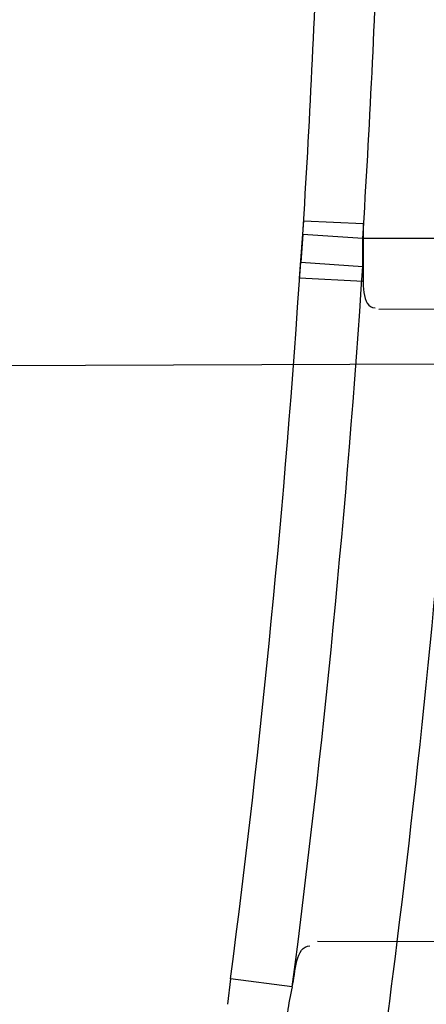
# Model space of a CAD drawing. Header units: millimetres. Extents: x 0 to 297, y 0 to 210.
# Tile 46 of 256: x 145.21 to 145.2228, y 91.0233 to 91.0544. Entities that reach past the tile are written whole.
import ezdxf

# ---------------------------------------------------------------- set-up
doc = ezdxf.new("R2010")
doc.units = ezdxf.units.MM
doc.header["$LTSCALE"] = 16.335
doc.layers.get('0').update_dxf_attribs({"linetype": 'CONTINUOUS'})
for name, color, linetype in [('01_GLOBAL', 7, 'CONTINUOUS'), ('INTFCLR_1', 7, 'CONTINUOUS'), ('INTFCLR_144815', 7, 'CONTINUOUS')]:
    doc.layers.add(name, color=color, linetype=linetype)

msp = doc.modelspace()

# ---------------------------------------------------------------- linework, layer by layer
at = {"color": 7, "linetype": 'Continuous'}
msp.add_circle((145.8748034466, 92.1344639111), 2.66, dxfattribs=at)
at = {"color": 9, "linetype": 'Continuous'}
msp.add_arc((145.8748034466, 92.1344639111), 2.6259090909, 182.9674534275, 267.0325465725, dxfattribs=at)
at = {"layer": '01_GLOBAL', "color": 7, "linetype": 'Continuous'}
msp.add_circle((145.8748034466, 92.1344639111), 2.695, dxfattribs=at)
at = {"layer": 'INTFCLR_1', "color": 7, "linetype": 'Continuous'}
for p, q in [((145.2188139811, 91.0462651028), (145.2189505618, 91.0480784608)), ((145.2189505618, 91.0480784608), (145.2208329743, 91.0479912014)), ((145.2208329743, 91.0479912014), (145.2208327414, 91.04615718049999)), ((145.2189183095, 91.0476401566), (145.2188524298, 91.04676363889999)), ((145.2208186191, 91.04751820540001), (145.2189183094, 91.0476401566)), ((145.2208183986, 91.04663259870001), (145.2208186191, 91.0475182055)), ((145.2188524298, 91.04676363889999), (145.2208183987, 91.0466325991)), ((145.2208327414, 91.04615718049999), (145.2188139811, 91.0462651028))]:
    msp.add_line(p, q, dxfattribs=at)
at = {"layer": 'INTFCLR_1', "color": 9, "linetype": 'Continuous'}
for p, q in [((145.2450232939, 91.0475182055), (145.2208186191, 91.0475182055)), ((145.221328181, 91.0452808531), (145.2448900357, 91.0453630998)), ((145.2430523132, 91.025179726), (145.2193861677, 91.0252623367)), ((145.2166336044, 91.0240839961), (145.2165333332, 91.0232732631)), ((145.218586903, 91.0238265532), (145.2166336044, 91.0240839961))]:
    msp.add_line(p, q, dxfattribs=at)
at = {"layer": 'INTFCLR_1', "color": 6, "linetype": 'Continuous'}
msp.add_line((145.2231934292, 91.0435373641), (145.1708700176, 91.0433547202), dxfattribs=at)
for centre, radius, start, end in [((144.8596077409, 91.07026820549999), 0.4224162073, 270, 90.00000002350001), ((144.8596077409, 91.07026820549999), 0.4014439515, 270, 90.00000002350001), ((144.8599817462, 91.0702691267), 0.3615533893, 356.3922519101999, 358.0582108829), ((144.8596077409, 91.07026820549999), 0.3650864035, 350.5419589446, 352.9174824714), ((145.2256222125, 91.02207888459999), 0.0072491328, 166.0493197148, 172.5548385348)]:
    msp.add_arc(centre, radius, start, end, dxfattribs=at)
at = {"layer": 'INTFCLR_1', "color": 9, "linetype": 'Continuous'}
for centre, radius, start, end in [((144.8620686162, 91.0702708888), 0.3575665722, 356.3712696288, 358.0467813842), ((144.8616671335, 91.07025991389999), 0.3579572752, 352.5882820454, 356.2364055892), ((144.8616111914, 91.07026763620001), 0.359983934, 352.5876833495, 356.2354912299), ((144.8596077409, 91.07026820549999), 0.3650864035, 352.9174824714, 356.0768556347)]:
    msp.add_arc(centre, radius, start, end, dxfattribs=at)
for points, knots in [([(145.235167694, 90.93964664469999), (145.2359987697, 90.94190808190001), (145.2376274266, 90.94647450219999), (145.2407305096, 90.9557351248), (145.2457654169, 90.9723575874), (145.2504341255, 90.9918676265), (145.2535169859, 91.00930456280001), (145.2548129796, 91.01820820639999), (145.2554818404, 91.0233579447), (145.2570256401, 91.03628652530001), (145.2586297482, 91.05837735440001), (145.2583725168, 91.0844406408), (145.2571603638, 91.1013307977), (145.2563978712, 91.1091297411), (145.2558364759, 91.114316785), (145.2541019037, 91.12831663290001), (145.2501634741, 91.1507342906), (145.2444881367, 91.1726209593), (145.2404287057, 91.1856112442), (145.2389019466, 91.1902577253), (145.2365792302, 91.1971022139), (145.2313391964, 91.2114116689), (145.2222901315, 91.2324134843), (145.211984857, 91.2522549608), (145.2048007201, 91.26446751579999), (145.2014430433, 91.2699038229), (145.1992124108, 91.27344744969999), (145.1931796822, 91.28276721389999), (145.1830706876, 91.2970707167), (145.1690288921, 91.3144833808), (145.1571354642, 91.32753546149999), (145.1488272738, 91.335878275), (145.1442335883, 91.34029544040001), (145.1378598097, 91.34625257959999), (145.1289384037, 91.35405272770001), (145.1192814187, 91.3616211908), (145.1131582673, 91.3659752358), (145.1101748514, 91.3679776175), (145.1077179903, 91.36955505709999), (145.1055301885, 91.37087160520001), (145.1036031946, 91.37188262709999), (145.1025200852, 91.37238560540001), (145.1016575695, 91.37269323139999), (145.1010609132, 91.3728325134), (145.1005598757, 91.3727568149), (145.1004622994, 91.3722852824), (145.1007027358, 91.3717640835), (145.1011202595, 91.3710418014), (145.1017948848, 91.3701326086), (145.1026939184, 91.3690240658), (145.1038249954, 91.36772389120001), (145.1051758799, 91.366231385), (145.106740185, 91.36454834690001), (145.1092045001, 91.36193938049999), (145.1127127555, 91.35827210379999), (145.1192604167, 91.3514013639), (145.126411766, 91.34369308), (145.1329263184, 91.3363257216), (145.1369531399, 91.33164093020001), (145.143428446, 91.32395035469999), (145.1533417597, 91.3114874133), (145.1663378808, 91.2933552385), (145.175744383, 91.2785527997), (145.1819029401, 91.2680164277), (145.1860815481, 91.2606058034), (145.1932904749, 91.24707920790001), (145.2029180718, 91.2266527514), (145.209559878, 91.2096225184), (145.212649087, 91.20079273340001)], [0, 0, 0, 0, 0.0103790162, 0.0208837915, 0.0420711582, 0.08518389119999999, 0.1071959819, 0.1183353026, 0.1239410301, 0.1295663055, 0.1744258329, 0.2192337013, 0.2417180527, 0.2473539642, 0.2529903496, 0.2641931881, 0.3081223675, 0.3509244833, 0.3614867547, 0.3667496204, 0.3719934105, 0.3926231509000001, 0.4323812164, 0.470412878, 0.488854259, 0.4934078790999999, 0.4979383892, 0.5068921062, 0.5412323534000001, 0.5733304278, 0.6031976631, 0.6172528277, 0.6240454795, 0.630650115, 0.6548352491, 0.6750685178, 0.6834752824, 0.6871962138, 0.6905460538, 0.6960524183, 0.6981915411, 0.6999110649, 0.7012078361, 0.7020914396, 0.7026255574, 0.7031007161, 0.7038824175, 0.7050749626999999, 0.7066970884, 0.7087489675, 0.7112252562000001, 0.7141187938, 0.7174211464, 0.7211233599, 0.729578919, 0.7392839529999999, 0.762009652, 0.7748693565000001, 0.7816473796, 0.7886214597, 0.8181786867, 0.8502212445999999, 0.8846823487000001, 0.8936821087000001, 0.9027944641, 0.9213301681, 0.9597016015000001, 1, 1, 1, 1]), ([(145.1053256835, 91.37126820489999), (145.1058354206, 91.3712681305), (145.1084302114, 91.3702416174), (145.1114097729, 91.368499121), (145.114679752, 91.3664418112), (145.1177098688, 91.36444481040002), (145.1239326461, 91.36010616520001), (145.1337472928, 91.3525686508), (145.1428234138, 91.3447978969), (145.1493077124, 91.338863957), (145.1539781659, 91.3344671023), (145.1624222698, 91.3261665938), (145.1745124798, 91.3131815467), (145.1887911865, 91.29585590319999), (145.1990766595, 91.2816176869), (145.2052148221, 91.27234000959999), (145.2074832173, 91.268814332), (145.2108964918, 91.26340759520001), (145.2181971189, 91.2512662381), (145.2286731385, 91.2315365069), (145.2378781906, 91.2106406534), (145.2432089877, 91.1964014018), (145.2455710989, 91.1895927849), (145.247123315, 91.1849719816), (145.2512489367, 91.17205836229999), (145.2570185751, 91.1502977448), (145.2610247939, 91.1279966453), (145.262788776, 91.1140712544), (145.2633595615, 91.10891295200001), (145.2641347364, 91.10115794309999), (145.2653671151, 91.0843629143), (145.2656287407, 91.0584419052), (145.2639975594, 91.0364740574), (145.2624282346, 91.0236195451), (145.2617481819, 91.01849828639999), (145.2604303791, 91.00964310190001), (145.2572949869, 90.99229775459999), (145.2525471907, 90.9728939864), (145.2474296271, 90.9563683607), (145.2442749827, 90.94715947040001), (145.2426192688, 90.9426185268), (145.2417743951, 90.94036969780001)], [0, 0, 0, 0, 0.0031306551, 0.0166311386, 0.0214593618, 0.0268204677, 0.03892666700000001, 0.0680356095, 0.1027865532, 0.1122690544, 0.1220182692, 0.1421808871, 0.1849821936, 0.2309157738, 0.2799873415, 0.2927705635, 0.2992370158, 0.3057352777, 0.3320402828, 0.3862318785, 0.4428084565, 0.4721382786, 0.4795908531, 0.487069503, 0.5020757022, 0.562848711, 0.6251729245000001, 0.641061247, 0.6490543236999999, 0.6570463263, 0.6889269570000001, 0.7524525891, 0.8160592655, 0.8240370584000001, 0.8319876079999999, 0.8477879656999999, 0.8790177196, 0.9402188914, 0.9703170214, 0.9852457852, 1, 1, 1, 1]), ([(145.212649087, 91.20079273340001), (145.2158606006, 91.1916133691), (145.2216925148, 91.17275051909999), (145.227244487, 91.14850505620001), (145.2299856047, 91.13231217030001), (145.2310878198, 91.1246731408), (145.2317778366, 91.1195330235), (145.2334659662, 91.1053734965), (145.2350886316, 91.0820240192), (145.2348602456, 91.05859168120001), (145.2340091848, 91.0442662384), (145.2336200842, 91.0390385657), (145.2329629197, 91.0312582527), (145.2311506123, 91.014691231), (145.226931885, 90.9897129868), (145.2217743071, 90.96897061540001), (145.21827327, 90.95706637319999), (145.2168531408, 90.95239822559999), (145.2142959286, 90.94439071), (145.2088936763, 90.92893413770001), (145.2002622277, 90.9078650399), (145.191382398, 90.889773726), (145.1856550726, 90.87921407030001), (145.1835773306, 90.87548959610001), (145.1804900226, 90.8700559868), (145.1738400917, 90.85885693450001), (145.1632874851, 90.84274118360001), (145.150351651, 90.825149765), (145.1410235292, 90.8136739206), (145.1356460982, 90.8073751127), (145.133618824, 90.8050242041), (145.1301975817, 90.8011139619), (145.1238773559, 90.79407797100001), (145.116999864, 90.78674904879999), (145.1107938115, 90.7802602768), (145.1070749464, 90.7763568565), (145.1041227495, 90.77316960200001), (145.102218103, 90.77096320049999), (145.1011689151, 90.7695684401), (145.1007337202, 90.76882832), (145.1004699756, 90.7682973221), (145.1005812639, 90.76760633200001), (145.1020539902, 90.7679067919), (145.1036740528, 90.7686832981), (145.1066075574, 90.7702692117), (145.1094057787, 90.7720516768), (145.1117034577, 90.7735828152), (145.1131778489, 90.7745966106), (145.1156556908, 90.7763307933), (145.1196186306, 90.7792322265), (145.1251563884, 90.7835370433), (145.1334349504, 90.7903494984), (145.1408444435, 90.7969946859), (145.1473278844, 90.8032123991), (145.1519747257, 90.8077983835), (145.1603493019, 90.8164330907), (145.1722854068, 90.829897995), (145.1863008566, 90.84780070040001), (145.1963364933, 90.86246668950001), (145.2023017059, 90.87200498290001), (145.2045040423, 90.8756288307), (145.2078179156, 90.8811890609), (145.2148947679, 90.89367373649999), (145.2249952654, 90.9139386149), (145.2319439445, 90.9308745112), (145.2351676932, 90.9396466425)], [0, 0, 0, 0, 0.0419354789, 0.08505031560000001, 0.1071497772, 0.1127379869, 0.1183317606, 0.1295131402, 0.1742263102, 0.2191466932, 0.230445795, 0.2361065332, 0.241751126, 0.2641147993, 0.3079545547, 0.3508736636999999, 0.3561840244, 0.3614616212, 0.3719139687, 0.3924297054, 0.4320526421, 0.4700131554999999, 0.4792642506, 0.483852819, 0.4884035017, 0.5062126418, 0.5400088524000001, 0.5714206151, 0.6003317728, 0.6037560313, 0.6071340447, 0.6137178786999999, 0.6261602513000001, 0.6479155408, 0.6570536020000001, 0.6648783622, 0.6711643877, 0.6757843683, 0.6774462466, 0.6786751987, 0.6794900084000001, 0.6799813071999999, 0.6813020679, 0.6842478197, 0.6888651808, 0.6950795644, 0.6987591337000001, 0.70073729, 0.7027989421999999, 0.7117993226, 0.7219139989, 0.7330405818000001, 0.7580265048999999, 0.7648041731, 0.7717766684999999, 0.7861782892, 0.816667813, 0.8493175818, 0.8841610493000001, 0.8932352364, 0.8978283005, 0.9024468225, 0.9211469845, 0.9596997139, 1, 1, 1, 1]), ([(145.1053256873, 90.7692681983), (145.1051880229, 90.769268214), (145.1048509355, 90.76933467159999), (145.1048682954, 90.769940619), (145.1052289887, 90.77056403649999), (145.1058526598, 90.7714906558), (145.1068032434, 90.77264391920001), (145.1086356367, 90.7747211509), (145.110803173, 90.77699248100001), (145.113215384, 90.7794781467), (145.1159839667, 90.7823058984), (145.1217014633, 90.7881297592), (145.1287122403, 90.7954132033), (145.1351564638, 90.80240928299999), (145.1386445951, 90.8062976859), (145.1407113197, 90.80863540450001), (145.1461908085, 90.8148961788), (145.1556953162, 90.8263034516), (145.1688811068, 90.84380018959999), (145.1796415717, 90.85983729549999), (145.1864241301, 90.8709859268), (145.1895721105, 90.87639380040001), (145.1916900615, 90.880099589), (145.1975256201, 90.89060172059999), (145.2065751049, 90.908597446), (145.2153782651, 90.92957264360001), (145.2208882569, 90.944962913), (145.2234958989, 90.95293463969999), (145.2249438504, 90.95758139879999), (145.2285119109, 90.9694259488), (145.2337695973, 90.990067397), (145.2380725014, 91.0149380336), (145.2399207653, 91.03143377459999), (145.2405908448, 91.039179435), (145.2409875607, 91.0443834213), (145.241855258, 91.0586434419), (145.2420882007, 91.0819727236), (145.2404334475, 91.1052173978), (145.2387124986, 91.1193107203), (145.238008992, 91.12442738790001), (145.2368850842, 91.1320325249), (145.2340893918, 91.1481566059), (145.2284266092, 91.1722973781), (145.222482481, 91.1910649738), (145.2192099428, 91.2001967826)], [0, 0, 0, 0, 0.0008731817, 0.001718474, 0.0032338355, 0.0055641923, 0.008732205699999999, 0.0127298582, 0.0231213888, 0.0286463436, 0.0346993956, 0.04822263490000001, 0.0804125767, 0.0988155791, 0.1085508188, 0.1135449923, 0.1186070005, 0.1613231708, 0.2076862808, 0.2575123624, 0.2837454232, 0.2904461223, 0.2972015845, 0.3108183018, 0.3666504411, 0.4248609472, 0.4549769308, 0.4703146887, 0.4780576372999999, 0.4858477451, 0.5487776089, 0.6130123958, 0.6457680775, 0.6540347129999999, 0.6623246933, 0.6788711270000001, 0.74464742, 0.8101273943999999, 0.8265053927, 0.8346996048, 0.8428861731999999, 0.8752668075, 0.9384714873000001, 1, 1, 1, 1])]:
    msp.add_open_spline(points, degree=3, knots=knots, dxfattribs=at)
at = {"layer": 'INTFCLR_1', "color": 6, "linetype": 'Continuous'}
for points, knots in [([(145.1350652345, 91.37126820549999), (145.1342109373, 91.37126820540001), (145.1357546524, 91.3683275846), (145.1370803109, 91.3667054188), (145.1392467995, 91.36385886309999), (145.1419201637, 91.3606392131), (145.145337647, 91.3565301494), (145.149332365, 91.3517583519), (145.1536170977, 91.34656836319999), (145.1578478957, 91.34135293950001), (145.1617862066, 91.3363852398), (145.1654017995, 91.331722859), (145.1686896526, 91.3273862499), (145.1716611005, 91.3233823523), (145.1743369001, 91.31970203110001), (145.176743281, 91.3163294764), (145.1789048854, 91.31324522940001), (145.1808385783, 91.31044103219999), (145.1825660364, 91.30789847), (145.1841084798, 91.3055965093), (145.185490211, 91.3035084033), (145.1867189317, 91.3016307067), (145.1878098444, 91.2999462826), (145.1887779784, 91.29843766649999), (145.1896459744, 91.2970737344), (145.1906214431, 91.2955292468), (145.191753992, 91.2937193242), (145.1928766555, 91.2919021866), (145.1938510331, 91.29030917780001), (145.1946912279, 91.28892487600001), (145.1956155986, 91.28738878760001), (145.1966371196, 91.28567497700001), (145.1977643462, 91.2837631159), (145.1990081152, 91.2816272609), (145.2003754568, 91.2792470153), (145.201880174, 91.2765873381), (145.2035347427, 91.2736120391), (145.2053542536, 91.2702751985), (145.2073580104, 91.2665186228), (145.2095596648, 91.2622861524), (145.2119715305, 91.25751282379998), (145.214608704, 91.2521191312), (145.2174929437, 91.2459939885), (145.220642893, 91.2390035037), (145.2240752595, 91.2309767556), (145.227802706, 91.2217082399), (145.2318351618, 91.21090431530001), (145.2361179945, 91.19831684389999), (145.2403681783, 91.18429274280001), (145.2442872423, 91.16942297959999), (145.2476657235, 91.15438159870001), (145.2504753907, 91.1392991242), (145.2527156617, 91.12423526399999), (145.2543982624, 91.1091876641), (145.2555287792, 91.0941918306), (145.256117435, 91.079233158), (145.2561708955, 91.0643352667), (145.2556951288, 91.0494844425), (145.2546936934, 91.0346826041), (145.2531693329, 91.01994161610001), (145.2511191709, 91.00523180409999), (145.2485428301, 90.9905728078), (145.2454275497, 90.9759328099), (145.2417708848, 90.9613303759), (145.2376203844, 90.94696810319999), (145.2332204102, 90.9335438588), (145.2288852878, 90.92162630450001), (145.2248596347, 90.9114479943), (145.2211587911, 90.90270194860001), (145.2177663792, 90.89512937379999), (145.2146668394, 90.8885329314), (145.2118379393, 90.8827508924), (145.2092594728, 90.87766290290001), (145.2069119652, 90.8731710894), (145.2047820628, 90.869201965), (145.2028538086, 90.86569136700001), (145.2011073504, 90.8625761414), (145.1995253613, 90.8598041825), (145.1980916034, 90.85733143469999), (145.1967959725, 90.8551286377), (145.1956290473, 90.85316932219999), (145.1945782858, 90.85142412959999), (145.1936278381, 90.84986076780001), (145.1927650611, 90.8484539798), (145.1919665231, 90.8471621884), (145.1911689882, 90.845881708), (145.1903111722, 90.84451464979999), (145.1893416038, 90.842982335), (145.1882509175, 90.8412749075), (145.1870226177, 90.8393719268), (145.1856376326, 90.83725116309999), (145.1840803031, 90.8348962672), (145.1823329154, 90.83229124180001), (145.1803729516, 90.82941478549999), (145.1781781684, 90.82624664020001), (145.1757236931, 90.82276863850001), (145.1729902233, 90.8189712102), (145.1699514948, 90.8148382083), (145.1665806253, 90.81035527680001), (145.1628687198, 90.8055344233), (145.1588145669, 90.8003903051), (145.1544498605, 90.7949847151), (145.149996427, 90.78957611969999), (145.1458273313, 90.78459071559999), (145.1422457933, 90.7802896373), (145.1394492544, 90.7769290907), (145.1371773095, 90.773959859), (145.1358081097, 90.7722873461), (145.134193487, 90.7692682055), (145.1350652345, 90.7692682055)], [0, 0, 0, 0, 0.0038604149, 0.007501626, 0.0124785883, 0.0188917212, 0.0268498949, 0.0364677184, 0.0470694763, 0.05724446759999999, 0.0668187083, 0.0757144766, 0.08390537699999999, 0.0914099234, 0.09824517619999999, 0.1044667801, 0.1101313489, 0.1152642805, 0.1198589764, 0.1240215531, 0.1277856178, 0.1311734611, 0.1341617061, 0.1368541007, 0.1392736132, 0.1414672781, 0.1451087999, 0.148921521, 0.1511192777, 0.1535471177, 0.1562389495, 0.1592204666, 0.1625628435, 0.1662680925, 0.1703891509, 0.1749670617, 0.1800766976, 0.185772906, 0.1921414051, 0.1993155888, 0.2073311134, 0.2163077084, 0.2264451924, 0.2379233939, 0.2509534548, 0.2658909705, 0.2830621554, 0.3030578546, 0.3259639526, 0.3492662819, 0.3725305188, 0.395610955, 0.4185782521, 0.4413347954, 0.4640172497, 0.4865192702, 0.5089682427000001, 0.5313242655, 0.5536477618, 0.5759939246, 0.5982772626, 0.6207472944, 0.6432362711, 0.6658996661, 0.6887559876, 0.7107777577, 0.7297237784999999, 0.7460531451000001, 0.7602331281, 0.7726347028, 0.7835467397, 0.7931663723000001, 0.8017211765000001, 0.8093215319, 0.8160683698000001, 0.8220757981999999, 0.8274205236, 0.83220661, 0.8364980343, 0.8403367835, 0.8437547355, 0.8468031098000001, 0.8495420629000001, 0.8520223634, 0.8542604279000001, 0.8564046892, 0.8588391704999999, 0.8615533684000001, 0.8645986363, 0.8679945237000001, 0.8717882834, 0.8760445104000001, 0.8807522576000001, 0.8859628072, 0.8917731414, 0.8981681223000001, 0.9051985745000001, 0.9129160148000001, 0.9213486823, 0.930543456, 0.9404096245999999, 0.9509435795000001, 0.9619432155, 0.9720502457, 0.9803711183, 0.9870628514, 0.9922716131, 0.9960607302, 1, 1, 1, 1]), ([(145.1350652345, 90.7692682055), (145.1360387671, 90.7692682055), (145.1377271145, 90.77040596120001), (145.1403228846, 90.77196865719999), (145.1432989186, 90.7741311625), (145.1469787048, 90.7769487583), (145.1513602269, 90.78054609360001), (145.156189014, 90.78473927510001), (145.1610884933, 90.78922212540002), (145.16571304, 90.7936532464), (145.1699506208, 90.7978753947), (145.1738079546, 90.80185999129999), (145.1773032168, 90.80558700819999), (145.1804624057, 90.8090520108), (145.1833068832, 90.8122538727), (145.1858602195, 90.8151948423), (145.1881553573, 90.8178946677), (145.1902110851, 90.8203591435), (145.1920499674, 90.8226010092), (145.1936917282, 90.8246337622), (145.195161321, 90.8264787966), (145.1964960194, 90.82817546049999), (145.197810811, 90.82986574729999), (145.1992115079, 90.83168840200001), (145.2006985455, 90.83364987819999), (145.2021699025, 90.8356183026), (145.203615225, 90.83757754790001), (145.2051191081, 90.8396441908), (145.2067839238, 90.8419664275), (145.2086446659, 90.8446056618), (145.2107239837, 90.8476123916), (145.2130437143, 90.8510414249), (145.2156231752, 90.85494957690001), (145.2184823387, 90.85940686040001), (145.2216518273, 90.8645112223), (145.2251614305, 90.87037537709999), (145.229038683, 90.8771369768), (145.2333125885, 90.884978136), (145.2380078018, 90.89411228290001), (145.2431555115, 90.9048590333), (145.2486552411, 90.91737134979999), (145.2541538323, 90.9312561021), (145.2592951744, 90.9458952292), (145.2638614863, 90.9607341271), (145.2678132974, 90.9756278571), (145.2711637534, 90.9905604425), (145.2739112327, 91.005452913), (145.2760779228, 91.0203457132), (145.2776685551, 91.03517539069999), (145.2786982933, 91.0499655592), (145.2791763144, 91.06470155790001), (145.2791102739, 91.0793859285), (145.2785051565, 91.09402740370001), (145.2773642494, 91.1086166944), (145.2756872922, 91.1231600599), (145.2734729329, 91.13765537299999), (145.2707211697, 91.1520804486), (145.2674209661, 91.16646759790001), (145.2635667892, 91.1807987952), (145.259139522, 91.19509062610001), (145.254151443, 91.2092704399), (145.2488018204, 91.2228033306), (145.2434345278, 91.23506080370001), (145.238408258, 91.245610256), (145.2338248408, 91.2545835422), (145.2296571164, 91.2622860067), (145.2258775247, 91.26893157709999), (145.2224553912, 91.2746994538), (145.2193628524, 91.2797261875), (145.216567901, 91.28412676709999), (145.2140471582, 91.2879848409), (145.2117761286, 91.29137679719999), (145.209737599, 91.2943566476), (145.2079066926, 91.2969818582), (145.20627007, 91.2992895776), (145.2048016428, 91.30132990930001), (145.203482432, 91.3031390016), (145.202221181, 91.30484800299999), (145.2009100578, 91.3066043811), (145.1994654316, 91.308515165), (145.1979774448, 91.3104559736), (145.1964846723, 91.3123763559), (145.1949729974, 91.31429626), (145.1933137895, 91.31637424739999), (145.1914604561, 91.3186591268), (145.1893845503, 91.3211745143), (145.1870661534, 91.32393108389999), (145.1844777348, 91.3269433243), (145.1815962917, 91.3302189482), (145.1783918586, 91.3337676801), (145.174841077, 91.3375879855), (145.1709238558, 91.34167041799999), (145.1666153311, 91.3459993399), (145.1619164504, 91.3505367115), (145.1569054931, 91.35515789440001), (145.1519289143, 91.3595100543), (145.1473729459, 91.36327579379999), (145.1435388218, 91.36622737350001), (145.1404516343, 91.3684830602), (145.1377826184, 91.3700958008), (145.1360568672, 91.37126820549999), (145.1350652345, 91.37126820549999)], [0, 0, 0, 0, 0.0042187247, 0.0081401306, 0.0133978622, 0.0200459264, 0.0282638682, 0.0379443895, 0.0477615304, 0.05703690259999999, 0.0656973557, 0.0736821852, 0.0810680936, 0.0878383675, 0.0940009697, 0.0996271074, 0.1047154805, 0.1093563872, 0.1135342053, 0.1172803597, 0.1206792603, 0.1237557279, 0.1266349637, 0.1299589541, 0.1337168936, 0.1373013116, 0.1406085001, 0.1442672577, 0.148377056, 0.1529904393, 0.1582606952, 0.164218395, 0.1709303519, 0.1785521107, 0.1871652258, 0.1969659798, 0.2081658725, 0.2209392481, 0.2356613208, 0.2526660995, 0.2725685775, 0.2948769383, 0.3173640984, 0.3397873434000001, 0.3621386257, 0.3841211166, 0.4060891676, 0.4277469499, 0.4493218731, 0.470705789, 0.4919793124, 0.5131981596, 0.5343255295, 0.5554668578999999, 0.5765984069, 0.5977513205, 0.6189954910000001, 0.6402209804, 0.6617015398, 0.6832900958, 0.7050415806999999, 0.7268239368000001, 0.7463339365, 0.7630160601, 0.7774553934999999, 0.7899931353, 0.8009638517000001, 0.8105830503, 0.8190545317, 0.8265380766, 0.8331730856, 0.8390248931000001, 0.8442268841, 0.8488182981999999, 0.8528943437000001, 0.8564866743, 0.8597116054, 0.8625968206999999, 0.8656908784, 0.8692094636, 0.8729771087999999, 0.8762884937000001, 0.879749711, 0.8835661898, 0.8878115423, 0.8924986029, 0.8976989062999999, 0.9034198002, 0.9097088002, 0.9166034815, 0.9241390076, 0.9323094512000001, 0.9411199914, 0.9506041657, 0.9606137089, 0.9706541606, 0.9792553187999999, 0.9862062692, 0.9916647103, 0.9957028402, 1, 1, 1, 1])]:
    msp.add_open_spline(points, degree=3, knots=knots, dxfattribs=at)
for points in [[(145.2208183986, 91.04663259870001), (145.2208490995, 91.04617849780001), (145.2207532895, 91.0453224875), (145.2212084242, 91.0453240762)], [(145.2185869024, 91.023826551), (145.2187009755, 91.0242833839), (145.218676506, 91.0251248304), (145.2191473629, 91.0251231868)]]:
    msp.add_open_spline(points, degree=3, dxfattribs=at)
at = {"layer": 'INTFCLR_144815', "color": 6, "linetype": 'Continuous'}
for radius in [0.4466793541, 0.4256665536]:
    msp.add_circle((144.8596077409, 91.07026820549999), radius, dxfattribs=at)
for radius, start, end in [(0.6157754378, 313.9937911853, 154.5150993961), (0.5947754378, 312.9543589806, 154.5144414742), (0.5751005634, 282.2440355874, 71.2863570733), (0.4537777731, 308.490992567, 51.50900743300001), (0.4747905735, 316.9838592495, 43.0161407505), (0.4480128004, 313.9992414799, 46.00075850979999)]:
    msp.add_arc((144.8596077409, 91.07026820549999), radius, start, end, dxfattribs=at)
at = {"layer": 'INTFCLR_144815', "color": 9, "linetype": 'Continuous'}
for centre, radius, start, end in [((144.8596077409, 91.07026820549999), 0.5712784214, 292.4997540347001, 54.0964566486), ((144.8596102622, 91.0702693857), 0.5153523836, 292.4997540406, 54.09645665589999), ((144.8596257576, 91.0702725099), 0.5066391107, 311.2505121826, 48.7494878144), ((144.859607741, 91.07026820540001), 0.4617768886, 314.0862202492, 45.9137797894), ((144.8596077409, 91.07026820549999), 0.450734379, 313.8592910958, 46.1407088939), ((144.8596077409, 91.07026820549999), 0.4477854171, 314.0319604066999, 45.9680396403)]:
    msp.add_arc(centre, radius, start, end, dxfattribs=at)
at = {"layer": 'INTFCLR_144815', "color": 6, "linetype": 'Continuous'}
for points, knots in [([(145.1715348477, 90.75876832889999), (145.1712150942, 90.75877420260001), (145.1712119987, 90.7600066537), (145.1717859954, 90.7606973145), (145.1723169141, 90.76165810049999), (145.1728921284, 90.7625179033), (145.1735763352, 90.7635211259), (145.1743814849, 90.7646468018), (145.17530592, 90.76590735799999), (145.1763525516, 90.7673048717), (145.1775225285, 90.7688449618), (145.1788179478, 90.77053327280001), (145.1802417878, 90.7723776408), (145.1817966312, 90.7743857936), (145.1834827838, 90.77656326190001), (145.1852973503, 90.77891214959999), (145.1872357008, 90.7814329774), (145.189295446, 90.7841297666), (145.1914790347, 90.78701356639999), (145.1937896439, 90.79009740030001), (145.1962240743, 90.79338687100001), (145.1987743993, 90.7968818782), (145.2014309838, 90.8005803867), (145.2041860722, 90.8044833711), (145.2070298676, 90.8085892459), (145.2099514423, 90.81289490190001), (145.2129388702, 90.817395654), (145.215979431, 90.8220852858), (145.2190598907, 90.8269562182), (145.2221667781, 90.8319996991), (145.2252866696, 90.83720604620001), (145.2284064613, 90.84256492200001), (145.2315136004, 90.8480656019), (145.2345962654, 90.8536972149), (145.2376434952, 90.8594489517), (145.2406452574, 90.8653102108), (145.2435925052, 90.8712707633), (145.2464771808, 90.87732085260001), (145.2492921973, 90.8834512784), (145.2520314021, 90.8896534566), (145.2546894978, 90.8959194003), (145.2572619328, 90.9022416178), (145.2597453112, 90.9086143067), (145.2621317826, 90.9150187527), (145.2644188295, 90.921447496), (145.2666074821, 90.927902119), (145.2687002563, 90.9343905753), (145.2706975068, 90.94091510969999), (145.2725965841, 90.9474676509), (145.2743963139, 90.9540444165), (145.2760946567, 90.9606370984), (145.2776905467, 90.96723941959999), (145.2791843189, 90.97385019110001), (145.2805765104, 90.98046922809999), (145.2818676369, 90.98709652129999), (145.2830580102, 90.9937313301), (145.2841477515, 91.0003718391), (145.2851369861, 91.0070158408), (145.2860260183, 91.01366199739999), (145.2868152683, 91.0203099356), (145.2875051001, 91.02695916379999), (145.2880958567, 91.0336093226), (145.2885878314, 91.04025993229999), (145.2889813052, 91.0469109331), (145.289276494, 91.0535620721), (145.2894735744, 91.06021341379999), (145.2895726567, 91.0668647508), (145.2895738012, 91.0735161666), (145.2894770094, 91.0801674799), (145.2892822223, 91.0868188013), (145.2889893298, 91.09346994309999), (145.2885981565, 91.1001209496), (145.2881084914, 91.1067715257), (145.2875200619, 91.1134215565), (145.2868325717, 91.1200706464), (145.2860456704, 91.126718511), (145.2851589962, 91.13336461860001), (145.2841721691, 91.14000833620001), (145.2830848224, 91.14664879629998), (145.2818965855, 91.15328508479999), (145.2806070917, 91.15991620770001), (145.2792161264, 91.166540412), (145.2777236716, 91.17315528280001), (145.27612979, 91.1797584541), (145.2744344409, 91.18634824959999), (145.2726374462, 91.1929236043), (145.2707388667, 91.19948263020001), (145.2687392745, 91.2060219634), (145.2666397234, 91.21253728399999), (145.2644415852, 91.2190240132), (145.2621464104, 91.2254777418), (145.2597562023, 91.23189351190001), (145.2572735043, 91.2382657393), (145.2547014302, 91.2445882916), (145.2520437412, 91.25085444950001), (145.2493049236, 91.25705687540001), (145.2464902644, 91.26318759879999), (145.2436059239, 91.26923801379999), (145.240658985, 91.2751989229), (145.2376574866, 91.2810606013), (145.2346104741, 91.28681281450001), (145.231527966, 91.2924449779), (145.2284209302, 91.2979462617), (145.2253011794, 91.30330580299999), (145.2221812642, 91.3085128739), (145.2190742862, 91.31355713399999), (145.2159936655, 91.3184289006), (145.2129528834, 91.323119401), (145.209965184, 91.3276210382), (145.207043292, 91.331927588), (145.2041991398, 91.3360343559), (145.2014436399, 91.33993825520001), (145.1987864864, 91.3436378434), (145.1962360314, 91.34713327), (145.1937992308, 91.35042615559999), (145.1914816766, 91.3535193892), (145.1892876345, 91.3564169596), (145.1872201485, 91.3591237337), (145.1852811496, 91.36164526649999), (145.1834716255, 91.3639875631), (145.1817917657, 91.36615689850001), (145.1802410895, 91.36815967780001), (145.1788186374, 91.3700022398), (145.1775230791, 91.3716907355), (145.1763528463, 91.3732311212), (145.1753062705, 91.37462867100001), (145.1743814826, 91.3758893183), (145.1735770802, 91.3770151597), (145.1728902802, 91.378018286), (145.1723225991, 91.3788786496), (145.1718630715, 91.3796692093), (145.171402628, 91.38041122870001), (145.1710534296, 91.38175923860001), (145.1715348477, 91.38176808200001)], [0, 0, 0, 0, 0.0014103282, 0.0032894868, 0.0045784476, 0.006109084, 0.0078878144, 0.009921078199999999, 0.0122159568, 0.0147800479, 0.0176210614, 0.0207450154, 0.0241645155, 0.0278962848, 0.0319450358, 0.0363094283, 0.0409856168, 0.0459681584, 0.0512740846, 0.0569372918, 0.0629614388, 0.06932079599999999, 0.0760170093, 0.0830428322, 0.09038864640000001, 0.09804223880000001, 0.1059886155, 0.1142106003, 0.1226891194, 0.1314036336, 0.1403327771, 0.1494548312, 0.1587482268, 0.1681920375, 0.1777662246, 0.1874518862, 0.1972313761, 0.2070885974, 0.2170088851, 0.2269790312, 0.2369874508, 0.247023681, 0.2570780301, 0.2671479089, 0.2771627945, 0.2871678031, 0.297203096, 0.3072268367, 0.3172573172, 0.3272873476, 0.3372951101, 0.3472786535, 0.3572404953, 0.3671820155, 0.3771057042, 0.38701475, 0.3969071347, 0.4067804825, 0.4166362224, 0.4264761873, 0.4363022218, 0.4461151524, 0.4559173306, 0.4657100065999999, 0.4754958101, 0.4852761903, 0.4950537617, 0.5048299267, 0.514607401, 0.5243876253, 0.5341732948, 0.5439658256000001, 0.5537677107, 0.5635801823, 0.5734055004, 0.5832449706, 0.5931003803, 0.6029729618, 0.6128636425, 0.6227732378, 0.6327028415, 0.6426530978, 0.6526214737, 0.6626060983, 0.6726078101, 0.6826271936, 0.6926651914, 0.7027189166, 0.7127821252, 0.7228511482, 0.7329216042, 0.7429877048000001, 0.7530428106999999, 0.7630790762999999, 0.7730874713, 0.7830577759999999, 0.7929782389, 0.8028356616, 0.8126154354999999, 0.8223014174, 0.8318761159, 0.8413205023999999, 0.8506146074, 0.8597374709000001, 0.8686675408, 0.8773831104, 0.8858627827, 0.8940860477, 0.9020337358, 0.9096886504, 0.9170358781, 0.9240630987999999, 0.9307608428, 0.9371226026, 0.9431446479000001, 0.9488258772, 0.9541674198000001, 0.9591725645, 0.9638462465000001, 0.9681947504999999, 0.9722253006, 0.9759458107, 0.979364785, 0.9824904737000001, 0.9853313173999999, 0.9878955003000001, 0.9901906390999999, 0.9922241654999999, 0.994002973, 0.9955336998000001, 0.9968227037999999, 0.9978766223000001, 1, 1, 1, 1]), ([(145.1816919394, 91.37126820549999), (145.1813689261, 91.37126820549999), (145.181354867, 91.37002508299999), (145.1818990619, 91.3693135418), (145.1824036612, 91.36833271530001), (145.1829511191, 91.36745360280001), (145.1836029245, 91.3664285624), (145.1843702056, 91.3652784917), (145.1852510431, 91.3639914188), (145.1862478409, 91.3625655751), (145.1873615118, 91.36099545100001), (145.1885933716, 91.3592761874), (145.1899443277, 91.35740242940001), (145.1914151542, 91.3553685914), (145.1930061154, 91.3531691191), (145.1947171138, 91.3507983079), (145.1965473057, 91.3482507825), (145.1984952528, 91.34552127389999), (145.2005585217, 91.3426051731), (145.2027337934, 91.33949840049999), (145.2050166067, 91.3361978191), (145.207401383, 91.33270127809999), (145.2098813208, 91.32900788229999), (145.2124484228, 91.3251181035), (145.2150935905, 91.3210338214), (145.2178067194, 91.3167583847), (145.2205768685, 91.3122965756), (145.2233924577, 91.30765452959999), (145.2262415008, 91.3028395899), (145.2291118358, 91.297860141), (145.2319913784, 91.29272536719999), (145.2348683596, 91.2874449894), (145.2377314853, 91.2820290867), (145.2405700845, 91.276487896), (145.2433742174, 91.27083163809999), (145.2461347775, 91.26507030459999), (145.2488435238, 91.25921354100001), (145.2514930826, 91.25327056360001), (145.2540769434, 91.2472500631), (145.2565894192, 91.2411601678), (145.2590255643, 91.23500850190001), (145.2613812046, 91.2288019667), (145.2636527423, 91.2225470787), (145.2658372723, 91.2162495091), (145.2679322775, 91.20991477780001), (145.2699358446, 91.203547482), (145.2718463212, 91.1971521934), (145.2736625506, 91.19073257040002), (145.275383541, 91.18429233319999), (145.2770086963, 91.1778343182), (145.2785375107, 91.171361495), (145.2799697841, 91.1648759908), (145.281305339, 91.1583801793), (145.282544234, 91.1518756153), (145.2836865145, 91.14536413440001), (145.2847323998, 91.1388467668), (145.285682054, 91.13232495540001), (145.2865357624, 91.12579938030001), (145.2872937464, 91.1192711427), (145.2879563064, 91.1127405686), (145.2885236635, 91.10620849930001), (145.2889960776, 91.09967506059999), (145.2893737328, 91.0931409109), (145.2896568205, 91.0866060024), (145.2898454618, 91.0800708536), (145.2899397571, 91.0735353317), (145.2899397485, 91.06699989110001), (145.2898454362, 91.0604643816), (145.2896567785, 91.0539292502), (145.2893736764, 91.04739438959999), (145.2889960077, 91.040860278), (145.2885235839, 91.034326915), (145.2879562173, 91.0277949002), (145.2872936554, 91.02126443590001), (145.2865356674, 91.0147362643), (145.2856819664, 91.00821082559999), (145.2847323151, 91.0016890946), (145.283686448, 90.99517188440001), (145.2825441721, 90.98866045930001), (145.2813053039, 90.98215605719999), (145.2799697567, 90.9756602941), (145.2785375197, 90.9691749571), (145.277008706, 90.9627021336), (145.2753835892, 90.95624426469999), (145.2736625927, 90.9498039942), (145.2718464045, 90.94338450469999), (145.2699359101, 90.9369891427), (145.2679323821, 90.9306219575), (145.2658373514, 90.9242871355), (145.2636528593, 90.9179896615), (145.2613812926, 90.91173468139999), (145.2590256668, 90.9055281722), (145.2565895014, 90.8993764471), (145.2540770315, 90.8932865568), (145.2514931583, 90.8872660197), (145.2488435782, 90.8813229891), (145.2461348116, 90.8754661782), (145.2433742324, 90.86970480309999), (145.2405700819, 90.8640485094), (145.2377314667, 90.8585072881), (145.2348683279, 90.85309136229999), (145.2319913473, 90.8478109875), (145.2291118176, 90.8426762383), (145.2262415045, 90.8376968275), (145.2233924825, 90.83288192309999), (145.220576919, 90.8282399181), (145.2178068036, 90.8237781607), (145.2150937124, 90.8195027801), (145.2124485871, 90.8154185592), (145.2098815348, 90.8115288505), (145.2074016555, 90.8078355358), (145.2050169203, 90.8043390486), (145.2027341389, 90.801038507), (145.2005588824, 90.79793175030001), (145.1984956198, 90.7950156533), (145.1965476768, 90.79228614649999), (145.1947174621, 90.7897385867), (145.1930064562, 90.7873677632), (145.1914154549, 90.7851682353), (145.1899446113, 90.7831343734), (145.1885936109, 90.781260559), (145.1873617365, 90.77954126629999), (145.1862480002, 90.77797109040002), (145.1852512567, 90.77654520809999), (145.1843701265, 90.7752581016), (145.1836036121, 90.77410794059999), (145.1829493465, 90.7730830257), (145.1824091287, 90.7722033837), (145.1819724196, 90.77139682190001), (145.1815362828, 90.7706332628), (145.1812048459, 90.7692682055), (145.1816919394, 90.7692682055)], [0, 0, 0, 0, 0.0014863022, 0.0034583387, 0.00480742, 0.0064070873, 0.008263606, 0.0103831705, 0.0127725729, 0.0154385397, 0.018388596, 0.0216299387, 0.0251705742, 0.0290176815, 0.0331791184, 0.0376612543, 0.0424708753, 0.0476126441, 0.053091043, 0.05890788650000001, 0.0650637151, 0.071556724, 0.0783824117, 0.08553378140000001, 0.09300120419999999, 0.1007725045, 0.1088330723, 0.1171662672, 0.125753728, 0.1345758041, 0.1436120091, 0.1528416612, 0.1622443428, 0.1717998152, 0.1814887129, 0.1912927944, 0.2011949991, 0.2111795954, 0.2212322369, 0.2313400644, 0.2414915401, 0.251676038, 0.2618853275, 0.272110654, 0.2823462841, 0.2925853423, 0.3028240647, 0.3130572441, 0.3232827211, 0.3334966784, 0.3436983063, 0.353884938, 0.364056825, 0.3742120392, 0.3843517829, 0.3944749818, 0.4045834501, 0.4146764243, 0.4247563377, 0.4348229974, 0.4448791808, 0.4549248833, 0.4649631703, 0.4749943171, 0.4850215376, 0.4950452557, 0.505068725, 0.5150924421, 0.5251196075, 0.5351507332, 0.5451888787, 0.5552345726, 0.5652905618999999, 0.5753571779, 0.5854368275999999, 0.5955298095, 0.6056379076, 0.615761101, 0.6259004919, 0.6360558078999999, 0.6462271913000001, 0.6564139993, 0.6666151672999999, 0.6768294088, 0.6870543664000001, 0.6972879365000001, 0.7075261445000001, 0.7177656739, 0.7280008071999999, 0.7382265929, 0.7484354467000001, 0.7586203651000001, 0.7687717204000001, 0.7788795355, 0.7889322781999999, 0.7989169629, 0.8088192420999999, 0.8186233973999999, 0.8283123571, 0.8378678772, 0.8472706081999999, 0.8565002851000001, 0.8655364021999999, 0.8743584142, 0.8829458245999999, 0.8912789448, 0.8993394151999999, 0.9071106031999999, 0.9145779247, 0.9217291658, 0.9285546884, 0.9350475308, 0.9412033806, 0.9470201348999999, 0.9524985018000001, 0.9576403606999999, 0.9624499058, 0.9669322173, 0.9710936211, 0.9749409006, 0.978481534, 0.9817230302, 0.984673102, 0.9873392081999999, 0.9897286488, 0.9918483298, 0.9937048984, 0.9953046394, 0.9966537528, 0.9977587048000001, 1, 1, 1, 1]), ([(145.2619187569, 91.0702682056), (145.2619187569, 91.0661356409), (145.2617972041, 91.0578659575), (145.2612501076, 91.0454634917), (145.2603370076, 91.0330607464), (145.2590551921, 91.0206586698), (145.2574020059, 91.0082592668), (145.2553745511, 90.99586623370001), (145.2529686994, 90.983485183), (145.2501810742, 90.971124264), (145.2470107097, 90.9587946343), (145.2434550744, 90.946512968), (145.2395175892, 90.93429876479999), (145.2352018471, 90.9221775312), (145.2305195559, 90.9101815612), (145.2254865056, 90.89834935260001), (145.2201294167, 90.8867289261), (145.2144851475, 90.8753763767), (145.2086034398, 90.86435830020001), (145.2025493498, 90.8537475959), (145.1964022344, 90.843622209), (145.1902548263, 90.8340614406), (145.1842079, 90.82513824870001), (145.1783638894, 90.8169126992), (145.1728175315, 90.80942519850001), (145.1676486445, 90.8026917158), (145.1629171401, 90.79670667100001), (145.1586605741, 90.7914457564), (145.1549015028, 90.7868678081), (145.1516394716, 90.7829300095), (145.1488735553, 90.77957647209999), (145.1465811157, 90.77677520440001), (145.1447678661, 90.77445192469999), (145.1433636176, 90.7726559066), (145.1424842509, 90.77114923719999), (145.1417601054, 90.7703139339), (145.1418564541, 90.7692682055), (145.1421340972, 90.7692682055)], [0, 0, 0, 0, 0.0373969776, 0.0748305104, 0.1123278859, 0.1499208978, 0.1876426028, 0.2255106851, 0.2635438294, 0.3017616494, 0.3401610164, 0.3787310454, 0.4174490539, 0.4562752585, 0.4951477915, 0.5339633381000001, 0.5726158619, 0.6109244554, 0.6486768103, 0.6856239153, 0.7214601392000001, 0.7558561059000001, 0.7884730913, 0.8189949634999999, 0.8471589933, 0.8727898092, 0.8958085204, 0.9161981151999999, 0.9340282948, 0.9494114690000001, 0.9624736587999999, 0.9733586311, 0.9821878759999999, 0.9890812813, 0.9941468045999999, 0.9974875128, 1, 1, 1, 1]), ([(145.1615550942, 90.75876832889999), (145.1612445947, 90.7587739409), (145.1612273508, 90.75997196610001), (145.1618093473, 90.76063833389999), (145.1623391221, 90.7615694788), (145.1629159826, 90.7624028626), (145.1636016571, 90.7633759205), (145.1644091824, 90.76446815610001), (145.165336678, 90.76569181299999), (145.1663871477, 90.7670488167), (145.1675618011, 90.76854473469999), (145.1688622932, 90.7701844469), (145.170290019, 90.7719735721), (145.1718464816, 90.7739182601), (145.1735329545, 90.77602503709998), (145.1753505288, 90.7783008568), (145.177299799, 90.7807527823), (145.1793809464, 90.7833881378), (145.1815932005, 90.7862138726), (145.1839344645, 90.78923609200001), (145.1864007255, 90.79245924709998), (145.1889860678, 90.79588603), (145.1916830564, 90.79951771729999), (145.1944830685, 90.8033544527), (145.1973763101, 90.80739509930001), (145.200351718, 90.8116368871), (145.2033970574, 90.8160752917), (145.2064992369, 90.82070421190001), (145.2096445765, 90.8255160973), (145.2128191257, 90.83050217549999), (145.2160089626, 90.83565269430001), (145.2192004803, 90.84095719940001), (145.2223806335, 90.84640480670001), (145.225537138, 90.8519844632), (145.2286586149, 90.8576851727), (145.2317346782, 90.86349617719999), (145.2347559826, 90.8694071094), (145.2377142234, 90.87540809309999), (145.2406021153, 90.8814898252), (145.2434133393, 90.8876436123), (145.2461424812, 90.8938613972), (145.2487849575, 90.9001357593), (145.2513369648, 90.9064599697), (145.2537953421, 90.9128278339), (145.2561575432, 90.9192337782), (145.258421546, 90.92567277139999), (145.2605857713, 90.9321402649), (145.2626490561, 90.9386322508), (145.2646105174, 90.94514498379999), (145.2664696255, 90.9516753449), (145.2682260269, 90.958220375), (145.269879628, 90.9647776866), (145.2714304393, 90.9713449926), (145.272878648, 90.97792049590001), (145.2742244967, 90.984502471), (145.2754683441, 90.99108963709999), (145.2766105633, 90.9976807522), (145.2776515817, 91.0042748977), (145.2785918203, 91.0108711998), (145.2794317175, 91.0174690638), (145.2801716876, 91.0240679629), (145.280812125, 91.0306675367), (145.2813533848, 91.0372674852), (145.2817957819, 91.04386761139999), (145.2821395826, 91.0504677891), (145.2823849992, 91.057067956), (145.2825321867, 91.0636680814), (145.2825648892, 91.06806835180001), (145.2825648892, 91.07026820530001)], [0, 0, 0, 0, 0.0027272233, 0.00637693, 0.0088871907, 0.0118720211, 0.0153444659, 0.0193180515, 0.02380733, 0.0288260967, 0.0343890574, 0.0405101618, 0.0472051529, 0.05449051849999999, 0.0623846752, 0.0709044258, 0.0800682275, 0.08989261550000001, 0.1003941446, 0.1115838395, 0.1234656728, 0.1360350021, 0.1492811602, 0.1631910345, 0.1777467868, 0.1929237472, 0.2086919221, 0.2250163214, 0.241858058, 0.2591751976, 0.2769240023, 0.2950599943, 0.3135389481, 0.3323178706, 0.3513557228, 0.3706138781, 0.3900565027, 0.40965088, 0.4293672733, 0.4491790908, 0.4690627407, 0.4889974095, 0.5089649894, 0.5289504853, 0.5489397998, 0.5689220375, 0.5888883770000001, 0.6088300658, 0.6287418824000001, 0.6486179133, 0.6684555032, 0.6882511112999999, 0.7080041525, 0.7277129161, 0.7473782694, 0.7670001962, 0.7865808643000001, 0.8061213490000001, 0.8256243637, 0.8450923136, 0.8645285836, 0.8839363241, 0.9033192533, 0.9226811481, 0.9420259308, 0.9613578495, 0.9806810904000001, 1, 1, 1, 1]), ([(145.1891690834, 90.7763964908), (145.1887851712, 90.776403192), (145.1889546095, 90.77791854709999), (145.1897315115, 90.7790594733), (145.1908843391, 90.7812084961), (145.1925602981, 90.78374182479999), (145.1947341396, 90.78700949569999), (145.1974252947, 90.7909271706), (145.2006308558, 90.79558203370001), (145.2042332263, 90.80084524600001), (145.2079731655, 90.8063906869), (145.2115725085, 90.811841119), (145.2148750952, 90.8169466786), (145.2178706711, 90.8216830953), (145.220574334, 90.82605046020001), (145.2230116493, 90.8300661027), (145.2251949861, 90.8337337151), (145.2271471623, 90.8370710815), (145.2288885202, 90.8400975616), (145.2304549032, 90.8428619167), (145.2319718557, 90.84557564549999), (145.2335082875, 90.8483650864), (145.235040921, 90.8511930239), (145.236458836, 90.8538494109), (145.2377089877, 90.8562252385), (145.2388113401, 90.858346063), (145.2397838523, 90.8602375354), (145.2406875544, 90.8620129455), (145.241596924, 90.8638183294), (145.2425851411, 90.8658013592), (145.2436776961, 90.86802049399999), (145.2448886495, 90.8705137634), (145.2462310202, 90.873321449), (145.2477173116, 90.876486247), (145.2493581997, 90.8800514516), (145.251170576, 90.88408150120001), (145.2531660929, 90.8886402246), (145.2553605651, 90.89380950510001), (145.2577752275, 90.8997015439), (145.2604300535, 90.90645553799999), (145.26333995, 90.914239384), (145.2665092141, 90.92323256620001), (145.2699429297, 90.9337048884), (145.27355238, 90.945747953), (145.2770962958, 90.9589566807), (145.2803400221, 90.97273768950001), (145.2831548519, 90.9866050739), (145.285532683, 91.000518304), (145.2874745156, 91.0144570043), (145.288982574, 91.0284284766), (145.2900557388, 91.0423936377), (145.2906967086, 91.0563451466), (145.290839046, 91.0656325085), (145.290839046, 91.07026820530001)], [0, 0, 0, 0, 0.0036397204, 0.0085369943, 0.0157954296, 0.0255088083, 0.0378134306, 0.0528137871, 0.0706279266, 0.09136563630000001, 0.1132788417, 0.1340284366, 0.1532798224, 0.1709168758, 0.1871507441, 0.2019689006, 0.2154440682, 0.2276101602, 0.2386187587, 0.2485421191, 0.257728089, 0.268088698, 0.2787291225, 0.288218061, 0.2966314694, 0.3041773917, 0.3108751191, 0.3167920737, 0.3230614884, 0.3300369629, 0.337794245, 0.3465081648, 0.3563110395, 0.3672939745, 0.3796510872, 0.3935134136, 0.4091801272, 0.426821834, 0.4467452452, 0.4695381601, 0.4956096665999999, 0.5255127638, 0.5599184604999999, 0.6000687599, 0.6446728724, 0.6895337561, 0.7342496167, 0.7787833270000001, 0.8233104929, 0.8676315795, 0.9119694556, 0.9560574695, 1, 1, 1, 1]), ([(145.3115000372, 91.07026820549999), (145.3115000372, 91.0656664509), (145.3113516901, 91.05645244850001), (145.3106831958, 91.042633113), (145.3095662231, 91.0288125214), (145.3079983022, 91.0150007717), (145.3059760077, 91.0012043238), (145.3034956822, 90.9874324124), (145.3005540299, 90.9736981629), (145.2971490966, 90.96001988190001), (145.2932813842, 90.9464221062), (145.2889552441, 90.9329363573), (145.2841806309, 90.9196025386), (145.2789753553, 90.9064700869), (145.2733674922, 90.8935989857), (145.2673981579, 90.8810602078), (145.2611238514, 90.8689352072), (145.2546184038, 90.8573142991), (145.2479729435, 90.8462925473), (145.2412937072, 90.8359640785), (145.2346967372, 90.8264141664), (145.2282996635, 90.8177110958), (145.2222127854, 90.80989981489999), (145.2165301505, 90.8029981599), (145.2113244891, 90.79699886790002), (145.2066450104, 90.7918714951), (145.2025199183, 90.78757659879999), (145.1989594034, 90.78405105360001), (145.1959636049, 90.78127604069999), (145.1935201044, 90.7791103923), (145.1913967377, 90.7775714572), (145.1900017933, 90.7763819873), (145.1891691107, 90.77639652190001)], [0, 0, 0, 0, 0.0421285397, 0.08434683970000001, 0.1266414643, 0.1690446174, 0.2115817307, 0.2542734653, 0.2971305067, 0.3401457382, 0.3832945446, 0.4265305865, 0.4697791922, 0.5129300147, 0.5558322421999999, 0.5982870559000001, 0.6400420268, 0.6807938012, 0.7201892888, 0.7578469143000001, 0.7933806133, 0.8264335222, 0.8567170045, 0.8840287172, 0.9082689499, 0.9294277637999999, 0.9475672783, 0.9627965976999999, 0.9752495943, 0.9850650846, 0.9923757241, 1, 1, 1, 1])]:
    msp.add_open_spline(points, degree=3, knots=knots, dxfattribs=at)
at = {"layer": 'INTFCLR_144815', "color": 9, "linetype": 'Continuous'}
for points, knots in [([(145.3105583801, 91.0530353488), (145.3102266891, 91.0438747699), (145.3089817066, 91.02477064), (145.3059719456, 91.0008773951), (145.3032094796, 90.9849857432), (145.3018037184, 90.9777323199), (145.3008361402, 90.97293773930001), (145.298087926, 90.96008222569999), (145.292924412, 90.9396839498), (145.2859889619, 90.9177221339), (145.2806323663, 90.9029452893), (145.2774807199, 90.8947738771), (145.2727840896, 90.8830630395), (145.266998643, 90.86987411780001), (145.2608277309, 90.8571095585), (145.2573125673, 90.85015298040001), (145.2522180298, 90.84034909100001), (145.2446186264, 90.82663739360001), (145.234434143, 90.8098397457), (145.2261929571, 90.7972004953), (145.221041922, 90.7896219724), (145.2188238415, 90.7864015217), (145.2174343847, 90.7843935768), (145.2140400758, 90.77951936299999), (145.2092021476, 90.7726728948), (145.2047293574, 90.7663125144), (145.2024599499, 90.76282358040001), (145.2014687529, 90.761239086), (145.2006206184, 90.75969509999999), (145.2000487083, 90.7584807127), (145.1999928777, 90.7577050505), (145.2001506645, 90.75756740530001)], [0, 0, 0, 0, 0.0858001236, 0.1790833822, 0.2252548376, 0.2367557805, 0.2482389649, 0.2710367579, 0.3598009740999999, 0.445061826, 0.4864888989, 0.5069045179, 0.5270361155, 0.6045890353, 0.6416374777, 0.6597341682, 0.6775421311, 0.7450519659, 0.8064210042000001, 0.8613741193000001, 0.8862623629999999, 0.8921897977, 0.8979757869, 0.909117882, 0.9477859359, 0.9764348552, 0.98192108, 0.9867019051, 0.9940016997, 0.9980401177, 1, 1, 1, 1]), ([(145.2107030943, 90.7620965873), (145.2105460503, 90.7622247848), (145.210609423, 90.76299821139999), (145.2112143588, 90.7641726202), (145.2120932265, 90.7656901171), (145.2131216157, 90.7672419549), (145.215475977, 90.77067041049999), (145.2201030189, 90.7769185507), (145.2251020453, 90.7836496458), (145.2286099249, 90.7884451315), (145.2300456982, 90.7904207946), (145.232337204, 90.7935891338), (145.2376564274, 90.80104389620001), (145.2461654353, 90.8134814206), (145.2566822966, 90.8300212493), (145.2645343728, 90.84353561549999), (145.2697982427, 90.85320084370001), (145.273427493, 90.8600543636), (145.279796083, 90.8726258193), (145.2857722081, 90.8856283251), (145.2906249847, 90.89717955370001), (145.2938789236, 90.9052338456), (145.2994075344, 90.9197947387), (145.3065683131, 90.9414439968), (145.3119041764, 90.9615718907), (145.3147436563, 90.9742575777), (145.3157429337, 90.9789868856), (145.3171943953, 90.98613991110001), (145.3200463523, 91.0018094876), (145.3228738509, 91.0232473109), (145.3241332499, 91.03993970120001), (145.3244933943, 91.0468259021)], [0, 0, 0, 0, 0.0019511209, 0.0060578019, 0.0135221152, 0.0184240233, 0.0240553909, 0.0535050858, 0.0932797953, 0.1047395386, 0.110689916, 0.1167852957, 0.1423727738, 0.1988288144, 0.2618001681, 0.3309746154, 0.3492045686, 0.3677228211, 0.4056116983, 0.4848284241, 0.5053718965, 0.5261970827, 0.5684309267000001, 0.6552565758, 0.7455309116, 0.7687000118, 0.7803679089, 0.7920523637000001, 0.8389465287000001, 0.9336333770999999, 1, 1, 1, 1])]:
    msp.add_open_spline(points, degree=3, knots=knots, dxfattribs=at)

doc.saveas('drawing.dxf')
